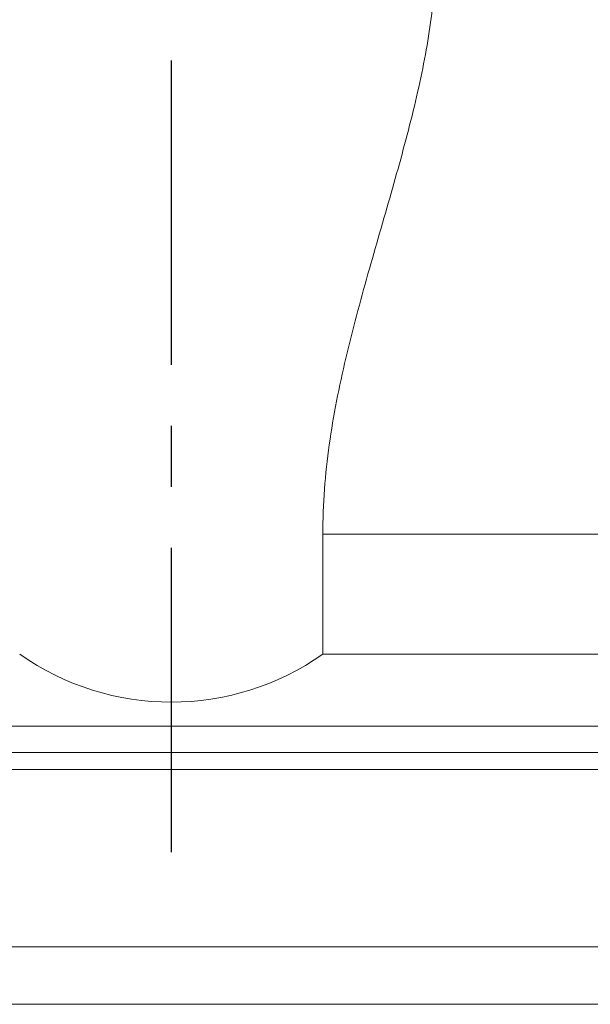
# Model space of a CAD drawing. Header units: millimetres. Extents: x 369 to 708, y 90 to 211.
# Tile 4 of 54: x 593 to 605, y 110 to 131. Entities that reach past the tile are written whole.
import ezdxf

# ---------------------------------------------------------------- set-up
doc = ezdxf.new("R2010")
doc.units = ezdxf.units.MM
doc.linetypes.add('CENTER', pattern=[10.16, 6.35, -1.27, 1.27, -1.27])
doc.layers.add('CL', color=1, linetype='CENTER')
doc.layers.add('OUT', color=3, linetype='Continuous')

msp = doc.modelspace()

# ---------------------------------------------------------------- linework, layer by layer
at = {"layer": 'CL', "color": 0}
msp.add_line((596.37, 150.452), (596.37, 113.131), dxfattribs=at)
at = {"layer": 'OUT', "color": 0, "linetype": 'Continuous', "lineweight": 15}
for p, q in [((599.532, 117.752), (599.532, 120.252)), ((599.532, 120.252), (638.208, 120.252)), ((599.532, 117.752), (638.208, 117.752)), ((574.87, 116.252), (662.87, 116.252)), ((694.87, 115.699), (546.444, 115.699)), ((674.87, 115.345), (546.389, 115.345)), ((694.87, 111.652), (545.267, 111.652)), ((674.87, 110.452), (508.87, 110.452))]:
    msp.add_line(p, q, dxfattribs=at)
msp.add_arc((596.37, 122.252), 5.5, 234.9032, 305.0968, dxfattribs=at)
msp.add_open_spline([(599.532, 120.252), (599.532, 120.564), (599.544, 120.879), (599.59, 121.502), (599.623, 121.811), (599.751, 122.729), (599.872, 123.33), (600.152, 124.518), (600.311, 125.106), (600.635, 126.252), (600.799, 126.811), (601.112, 127.91), (601.26, 128.448), (601.523, 129.507), (601.637, 130.03), (601.806, 131.051), (601.859, 131.542), (601.873, 132.25), (601.867, 132.481), (601.827, 132.934), (601.793, 133.155), (601.744, 133.366)], degree=3, knots=[0, 0, 0, 0, 0.0625, 0.0625, 0.125, 0.125, 0.25, 0.25, 0.375, 0.375, 0.5, 0.5, 0.625, 0.625, 0.75, 0.75, 0.875, 0.875, 0.9375, 0.9375, 1, 1, 1, 1], dxfattribs=at)

doc.saveas('drawing.dxf')
